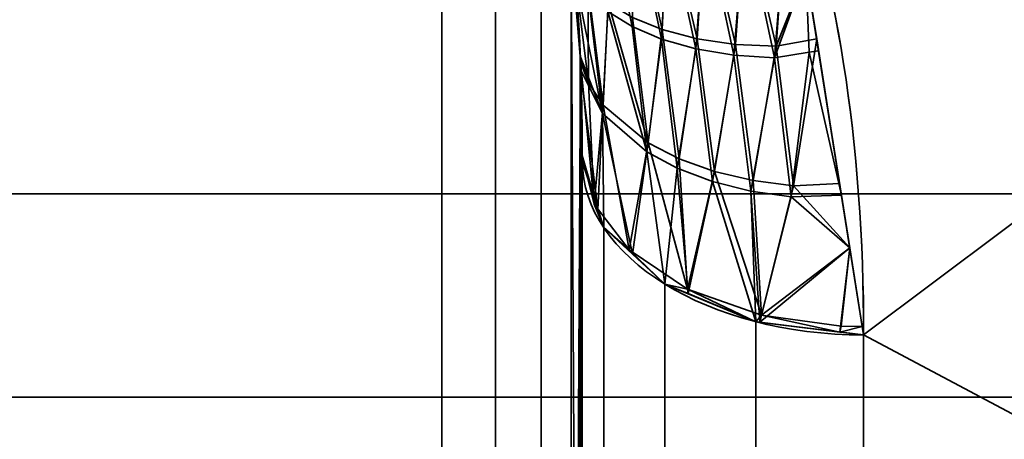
# Model space of a CAD drawing. Header units: millimetres. Extents: x -110 to 110, y -15 to 15.
# Tile 20 of 71: x -57 to -53.5, y -9.65 to -8.16. Entities that reach past the tile are written whole.
import ezdxf

# ---------------------------------------------------------------- set-up
doc = ezdxf.new("R2010")
doc.units = ezdxf.units.MM
doc.layers.add('1', color=7, linetype='Continuous', true_color=0xffffff)

msp = doc.modelspace()

# ---------------------------------------------------------------- linework, layer by layer
at = {"layer": '1', "color": 252, "linetype": 'Continuous', "lineweight": 35}
for p, q in [((-55.5, -7.6729, -11.7101), (-55.5, -13.9777, -0.7899)), ((-55.5, -13.9777, 0.7899), (-55.5, -7.6729, 11.7101)), ((-55, -8.6603, -11), (-55, -13.8564, -2)), ((-55, -13.8564, 2), (-55, -8.6603, 11))]:
    msp.add_line(p, q, dxfattribs=at)
at = {"layer": '1', "color": 252, "linetype": 'Continuous', "lineweight": 35, "extrusion": (0, -0.785714, 0.61859)}
msp.add_arc((-54, -14), 1, 180, 270, dxfattribs=at)
at = {"layer": '1', "color": 252, "linetype": 'Continuous', "lineweight": 35, "extrusion": (9.57467e-07, 0.785714, 0.61859)}
msp.add_arc((54, 14, -0.0001), 1, 0, 90, dxfattribs=at)
at = {"layer": '1', "color": 252, "linetype": 'Continuous', "lineweight": 35, "extrusion": (-1, 0, 0)}
for centre, radius, start, end in [((0, 0, 55), 14, 308.21321, 351.78679), ((0, 0, 55), 14, 8.21321, 51.78679), ((0, 0, 54), 15, 308.21321, 351.78679), ((0, 0, 54), 15, 8.21321, 51.78679)]:
    msp.add_arc(centre, radius, start, end, dxfattribs=at)
at = {"layer": '1', "color": 252, "linetype": 'Continuous', "lineweight": 35}
for points in [[(-54, -9.2788, 11.7857), (-54, -8.5977, 12.3219), (-54.096, -7.9802, 12.7131), (-54.2821, -7.5, 12.9904)], [(-54.2821, -7.5, -12.9904), (-54.0956, -7.9812, -12.7125), (-54, -8.5987, -12.3212), (-54, -9.2788, -11.7857)], [(-55.0333, -7.9126, -11.936), (-55.027, -7.9753, -11.8604), (-55.0165, -8.1013, -11.7071), (-55.0062, -8.2946, -11.4673), (-55.0009, -8.4837, -11.228), (-55, -8.6024, -11.0752), (-55, -8.6603, -11)], [(-55, -8.6603, 11), (-55, -8.6001, 11.0782), (-55.001, -8.478, 11.2354), (-55.0065, -8.2872, 11.4765), (-55.0169, -8.0958, 11.7138), (-55.0272, -7.9731, 11.8631), (-55.0333, -7.9126, 11.936)]]:
    msp.add_open_spline(points, degree=3, dxfattribs=at)
for points in [[(-50, -6.2799, -13.6221), (-54, -9.2788, -11.7857), (-54.2821, -7.5, -12.9904)], [(-54.2821, -7.5, 12.9904), (-54, -9.2788, 11.7857), (-50, -6.2799, 13.6221)], [(-54, -9.2788, -11.7857), (-50, -6.2799, -13.6221), (-50, -11.4061, -9.7417)], [(-50, -11.4061, 9.7417), (-50, -6.2799, 13.6221), (-54, -9.2788, 11.7857)], [(-51.2, -8.7769, 3.6355), (-65, -8.7769, 3.6355), (-65, -6.7175, 6.7175), (-51.2, -6.7175, 6.7175)], [(-51.2, -6.7175, -6.7175), (-65, -6.7175, -6.7175), (-65, -8.7769, -3.6355), (-51.2, -8.7769, -3.6355)], [(-64, -13.9777, 0.7899), (-55.5, -13.9777, 0.7899), (-55.5, -7.6729, 11.7101), (-64, -7.6729, 11.7101)], [(-64, -7.6729, -11.7101), (-55.5, -7.6729, -11.7101), (-55.5, -13.9777, -0.7899), (-64, -13.9777, -0.7899)], [(-55.3087, -14.0152, 0.8011), (-55.3087, -7.7014, 11.7369), (-55.5, -7.6729, 11.7101), (-55.5, -13.9777, 0.7899)], [(-55.3087, -7.7014, -11.7369), (-55.3087, -14.0152, -0.8011), (-55.5, -13.9777, -0.7899), (-55.5, -7.6729, -11.7101)], [(-55.1464, -14.1219, 0.833), (-55.1464, -7.7824, 11.8134), (-55.3087, -7.7014, 11.7369), (-55.3087, -14.0152, 0.8011)], [(-55.1464, -7.7824, -11.8134), (-55.1464, -14.1219, -0.833), (-55.3087, -14.0152, -0.8011), (-55.3087, -7.7014, -11.7369)], [(-54.8234, -8.1815, 12.1588), (-54.8126, -7.7809, 12.553), (-54.9132, -7.7524, 12.4526)], [(-54.9132, -7.7524, 12.4526), (-54.9092, -8.128, 12.055), (-54.8234, -8.1815, 12.1588)], [(-54.7158, -8.1922, -12.2878), (-54.8213, -8.1491, -12.1923), (-54.8129, -7.7639, -12.5688)], [(-54.8129, -7.7639, -12.5688), (-54.6958, -7.78, -12.6591), (-54.7158, -8.1922, -12.2878)], [(-54.4222, -7.7738, -12.7974), (-54.2756, -7.7509, -12.8388), (-54.3111, -8.252, -12.4938)], [(-54.2051, -7.9857, -12.6614), (-54.3111, -8.252, -12.4938), (-54.2756, -7.7509, -12.8388)], [(-55.0401, -14.2828, 0.8814), (-55.0401, -7.9048, 11.9286), (-55.1464, -7.7824, 11.8134), (-55.1464, -14.1219, 0.833)], [(-55.0401, -7.9048, -11.9286), (-55.0401, -14.2828, -0.8814), (-55.1464, -14.1219, -0.833), (-55.1464, -7.7824, -11.8134)], [(-54.8126, -7.7809, 12.553), (-54.8234, -8.1815, 12.1588), (-54.719, -8.2266, 12.2547)], [(-54.719, -8.2266, 12.2547), (-54.6959, -7.7984, 12.6435), (-54.8126, -7.7809, 12.553)], [(-54.6959, -7.7984, 12.6435), (-54.719, -8.2266, 12.2547), (-54.5965, -8.2615, 12.3402)], [(-54.5922, -8.2249, -12.3728), (-54.7158, -8.1922, -12.2878), (-54.6958, -7.78, -12.6591)], [(-54.5965, -8.2615, 12.3402), (-54.5639, -7.8034, 12.7216), (-54.6959, -7.7984, 12.6435)], [(-54.6958, -7.78, -12.6591), (-54.5636, -7.7836, -12.7369), (-54.5922, -8.2249, -12.3728)], [(-54.5639, -7.8034, 12.7216), (-54.5965, -8.2615, 12.3402), (-54.4611, -8.284, 12.4103)], [(-54.4561, -8.2451, -12.4421), (-54.5922, -8.2249, -12.3728), (-54.5636, -7.7836, -12.7369)], [(-54.4611, -8.284, 12.4103), (-54.4226, -7.7951, 12.7825), (-54.5639, -7.8034, 12.7216)], [(-54.5636, -7.7836, -12.7369), (-54.4222, -7.7738, -12.7974), (-54.4561, -8.2451, -12.4421)], [(-54.4226, -7.7951, 12.7825), (-54.4611, -8.284, 12.4103), (-54.3165, -8.2932, 12.4628)], [(-54.3111, -8.252, -12.4938), (-54.4561, -8.2451, -12.4421), (-54.4222, -7.7738, -12.7974)], [(-54.3165, -8.2932, 12.4628), (-54.2759, -7.7736, 12.8244), (-54.4226, -7.7951, 12.7825)], [(-54.2759, -7.7736, 12.8244), (-54.3165, -8.2932, 12.4628), (-54.2051, -7.9857, 12.6615)], [(-55.0401, -7.9048, 11.9286), (-55.007, -14.0779, 1.4492), (-55.0073, -8.2871, 11.4759)], [(-55.007, -14.0779, 1.4492), (-55.0401, -7.9048, 11.9286), (-55.0401, -14.2828, 0.8814)], [(-55.0073, -8.2871, 11.4759), (-55.0333, -7.9126, 11.936), (-55.0401, -7.9048, 11.9286)], [(-55.0401, -7.9048, -11.9286), (-55.0333, -7.9126, -11.936), (-55.007, -8.2939, -11.4674)], [(-55.007, -8.2939, -11.4674), (-55.0401, -14.2828, -0.8814), (-55.0401, -7.9048, -11.9286)], [(-54.978, -8.3821, -11.5585), (-55.007, -8.2939, -11.4674), (-55.0293, -7.9714, -11.8637)], [(-55.0293, -7.9714, -11.8637), (-54.9804, -8.0347, -11.9731), (-54.978, -8.3821, -11.5585)], [(-54.928, -8.4909, 11.6396), (-54.9795, -8.0637, 11.9392), (-55.0273, -7.9991, 11.8297)], [(-55.0273, -7.9991, 11.8297), (-55.0073, -8.2871, 11.4759), (-54.928, -8.4909, 11.6396)], [(-54.3165, -8.2932, 12.4628), (-54.1932, -8.2728, 12.4687), (-54.2051, -7.9857, 12.6615)], [(-54.2051, -7.9857, -12.6614), (-54.167, -8.2257, -12.499), (-54.3111, -8.252, -12.4938)], [(-54.2051, -7.9857, 12.6615), (-54.1932, -8.2728, 12.4687), (-54.1602, -8.2684, 12.47)], [(-54.9258, -8.4612, -11.6747), (-54.978, -8.3821, -11.5585), (-54.9804, -8.0347, -11.9731)], [(-54.9804, -8.0347, -11.9731), (-54.9085, -8.0973, -12.0888), (-54.9258, -8.4612, -11.6747)], [(-54.928, -8.4909, 11.6396), (-54.9092, -8.128, 12.055), (-54.9795, -8.0637, 11.9392)], [(-54.7661, -8.5955, -11.8801), (-54.9258, -8.4612, -11.6747), (-54.9085, -8.0973, -12.0888)], [(-54.9085, -8.0973, -12.0888), (-54.8213, -8.1491, -12.1923), (-54.7661, -8.5955, -11.8801)], [(-54.9092, -8.128, 12.055), (-54.928, -8.4909, 11.6396), (-54.7711, -8.628, 11.8454)], [(-54.7711, -8.628, 11.8454), (-54.8234, -8.1815, 12.1588), (-54.9092, -8.128, 12.055)], [(-54.8213, -8.1491, -12.1923), (-54.7158, -8.1922, -12.2878), (-54.7661, -8.5955, -11.8801)], [(-54.7711, -8.628, 11.8454), (-54.719, -8.2266, 12.2547), (-54.8234, -8.1815, 12.1588)], [(-54.656, -8.6518, -11.971), (-54.7661, -8.5955, -11.8801), (-54.7158, -8.1922, -12.2878)], [(-54.7158, -8.1922, -12.2878), (-54.5922, -8.2249, -12.3728), (-54.656, -8.6518, -11.971)], [(-54.5304, -8.6968, -12.0481), (-54.656, -8.6518, -11.971), (-54.5922, -8.2249, -12.3728)], [(-54.5922, -8.2249, -12.3728), (-54.4561, -8.2451, -12.4421), (-54.5304, -8.6968, -12.0481)], [(-54.719, -8.2266, 12.2547), (-54.7711, -8.628, 11.8454), (-54.6623, -8.6859, 11.9368)], [(-54.6623, -8.6859, 11.9368), (-54.5965, -8.2615, 12.3402), (-54.719, -8.2266, 12.2547)], [(-54.3927, -8.7292, -12.1091), (-54.5304, -8.6968, -12.0481), (-54.4561, -8.2451, -12.4421)], [(-54.4561, -8.2451, -12.4421), (-54.3111, -8.252, -12.4938), (-54.3927, -8.7292, -12.1091)], [(-54.249, -8.7481, -12.1519), (-54.3927, -8.7292, -12.1091), (-54.3111, -8.252, -12.4938)], [(-54.3111, -8.252, -12.4938), (-54.167, -8.2257, -12.499), (-54.249, -8.7481, -12.1519)], [(-54.0855, -8.7397, -12.1508), (-54.249, -8.7481, -12.1519), (-54.167, -8.2257, -12.499)], [(-55.0401, -14.2828, -0.8814), (-55.007, -8.2939, -11.4674), (-55.0073, -14.0819, -1.4391)], [(-55.0073, -8.2871, 11.4759), (-55.007, -14.0779, 1.4492), (-55, -13.8564, 2)], [(-55, -13.8564, 2), (-55, -8.6603, 11), (-55.0073, -8.2871, 11.4759)], [(-55.0073, -8.2871, 11.4759), (-55.0064, -8.3344, 11.4156), (-54.928, -8.4909, 11.6396)], [(-55.0073, -14.0819, -1.4391), (-55.007, -8.2939, -11.4674), (-55, -8.6603, -11)], [(-54.978, -8.3821, -11.5585), (-55.0068, -8.307, -11.4507), (-55.007, -8.2939, -11.4674)], [(-54.5965, -8.2615, 12.3402), (-54.6623, -8.6859, 11.9368), (-54.5377, -8.7327, 12.0144)], [(-54.5377, -8.7327, 12.0144), (-54.4611, -8.284, 12.4103), (-54.5965, -8.2615, 12.3402)], [(-54.4611, -8.284, 12.4103), (-54.5377, -8.7327, 12.0144), (-54.4008, -8.767, 12.0761)], [(-54.4008, -8.767, 12.0761), (-54.3165, -8.2932, 12.4628), (-54.4611, -8.284, 12.4103)], [(-54.3165, -8.2932, 12.4628), (-54.4008, -8.767, 12.0761), (-54.2576, -8.7878, 12.1197)], [(-54.2576, -8.7878, 12.1197), (-54.1932, -8.2728, 12.4687), (-54.3165, -8.2932, 12.4628)], [(-54.1932, -8.2728, 12.4687), (-54.2576, -8.7878, 12.1197), (-54.0788, -8.7821, 12.1221)], [(-54.0788, -8.7821, 12.1221), (-54.1602, -8.2684, 12.47), (-54.1932, -8.2728, 12.4687)], [(-54.9576, -8.8133, -11.2463), (-55.0004, -8.6404, -11.0254), (-55.0068, -8.307, -11.4507)], [(-55.0068, -8.307, -11.4507), (-54.978, -8.3821, -11.5585), (-54.9576, -8.8133, -11.2463)], [(-54.9448, -8.832, 11.2181), (-54.928, -8.4909, 11.6396), (-55.0064, -8.3344, 11.4156)], [(-55.0064, -8.3344, 11.4156), (-55, -8.6603, 11), (-54.9448, -8.832, 11.2181)], [(-54.978, -8.3821, -11.5585), (-54.9258, -8.4612, -11.6747), (-54.9576, -8.8133, -11.2463)], [(-54.8331, -8.9764, -11.4552), (-54.9576, -8.8133, -11.2463), (-54.9258, -8.4612, -11.6747)], [(-54.9258, -8.4612, -11.6747), (-54.7661, -8.5955, -11.8801), (-54.8331, -8.9764, -11.4552)], [(-54.928, -8.4909, 11.6396), (-54.9448, -8.832, 11.2181), (-54.9239, -8.897, 11.3007)], [(-54.928, -8.4909, 11.6396), (-54.9239, -8.897, 11.3007), (-54.8215, -8.9918, 11.4211)], [(-54.8215, -8.9918, 11.4211), (-54.7711, -8.628, 11.8454), (-54.928, -8.4909, 11.6396)], [(-54.6263, -9.1155, -11.6338), (-54.8331, -8.9764, -11.4552), (-54.7661, -8.5955, -11.8801)], [(-54.7661, -8.5955, -11.8801), (-54.656, -8.6518, -11.971), (-54.6263, -9.1155, -11.6338)], [(-54.9448, -8.832, -11.2181), (-55, -8.6603, -11), (-55.0004, -8.6404, -11.0254)], [(-55.0004, -8.6404, -11.0254), (-54.9576, -8.8133, -11.2463), (-54.9448, -8.832, -11.2181)], [(-54.7711, -8.628, 11.8454), (-54.8215, -8.9918, 11.4211), (-54.7071, -9.0977, 11.5556)], [(-54.7071, -9.0977, 11.5556), (-54.6623, -8.6859, 11.9368), (-54.7711, -8.628, 11.8454)], [(-55, -8.6603, -11), (-55, -13.8564, -2), (-55.0073, -14.0819, -1.4391)], [(-55, -8.6603, -11), (-55, -12.1244, -7), (-55, -13.8564, -2)], [(-55, -8.6603, 11), (-55, -12.1084, 7.0276), (-54.9239, -12.4393, 7.2197), (-54.9239, -8.897, 11.3007)], [(-55, -13.8564, 2), (-55, -12.1244, 7), (-55, -8.6603, 11)], [(-54.9239, -8.897, -11.3007), (-54.9239, -12.4721, -7.1629), (-55, -12.1403, -6.9723), (-55, -8.6603, -11)], [(-54.656, -8.6518, -11.971), (-54.5304, -8.6968, -12.0481), (-54.6263, -9.1155, -11.6338)], [(-54.6623, -8.6859, 11.9368), (-54.7071, -9.0977, 11.5556), (-54.6243, -9.1319, 11.5991)], [(-54.6243, -9.1319, 11.5991), (-54.5377, -8.7327, 12.0144), (-54.6623, -8.6859, 11.9368)], [(-54.3628, -9.2087, -11.7542), (-54.6263, -9.1155, -11.6338), (-54.5304, -8.6968, -12.0481)], [(-54.5304, -8.6968, -12.0481), (-54.3927, -8.7292, -12.1091), (-54.3628, -9.2087, -11.7542)], [(-54.5377, -8.7327, 12.0144), (-54.6243, -9.1319, 11.5991), (-54.3827, -9.2318, 11.7259)], [(-54.3827, -9.2318, 11.7259), (-54.4008, -8.767, 12.0761), (-54.5377, -8.7327, 12.0144)], [(-54.3927, -8.7292, -12.1091), (-54.249, -8.7481, -12.1519), (-54.3628, -9.2087, -11.7542)], [(-54.0491, -8.9692, -11.9954), (-54.3628, -9.2087, -11.7542), (-54.249, -8.7481, -12.1519)], [(-54.249, -8.7481, -12.1519), (-54.0855, -8.7397, -12.1508), (-54.0491, -8.9692, -11.9954)], [(-51.2, -9.5, 0), (-65, -9.5, 0), (-65, -8.7769, 3.6355), (-51.2, -8.7769, 3.6355)], [(-51.2, -8.7769, -3.6355), (-65, -8.7769, -3.6355), (-65, -9.5, 0), (-51.2, -9.5, 0)], [(-54.4008, -8.767, 12.0761), (-54.3827, -9.2318, 11.7259), (-54.3696, -9.2334, 11.7279)], [(-54.3696, -9.2334, 11.7279), (-54.2576, -8.7878, 12.1197), (-54.4008, -8.767, 12.0761)], [(-54.0491, -8.9691, 11.9955), (-54.0788, -8.7821, 12.1221), (-54.2576, -8.7878, 12.1197)], [(-54.9576, -8.8133, -11.2463), (-54.8331, -8.9764, -11.4552), (-54.9239, -8.897, -11.3007)], [(-54.9239, -8.897, -11.3007), (-54.9448, -8.832, -11.2181), (-54.9576, -8.8133, -11.2463)], [(-54.2576, -8.7878, 12.1197), (-54.3696, -9.2334, 11.7279), (-54.0491, -8.9691, 11.9955)], [(-54.7071, -9.0977, -11.5556), (-54.9239, -8.897, -11.3007), (-54.8331, -8.9764, -11.4552)], [(-54.9239, -8.897, 11.3007), (-54.9239, -12.4393, 7.2197), (-54.7071, -12.7199, 7.3826), (-54.7071, -9.0977, 11.5556)], [(-54.7071, -9.0977, -11.5556), (-54.7071, -12.7535, -7.3245), (-54.9239, -12.4721, -7.1629), (-54.9239, -8.897, -11.3007)], [(-54.8331, -8.9764, -11.4552), (-54.6263, -9.1155, -11.6338), (-54.7071, -9.0977, -11.5556)], [(-54.3696, -9.2334, 11.7279), (-54.0847, -9.2684, 11.7725), (-54.0491, -8.9691, 11.9955)], [(-54.0491, -8.9692, -11.9954), (-54.0795, -9.2481, -11.8059), (-54.3628, -9.2087, -11.7542)], [(-54.0491, -8.9691, 11.9955), (-54.0847, -9.2684, 11.7725), (-54, -9.2788, 11.7857)], [(-54.0048, -9.2488, -11.806), (-54.0795, -9.2481, -11.8059), (-54.0491, -8.9692, -11.9954)], [(-54.6263, -9.1155, -11.6338), (-54.6243, -9.1319, -11.5991), (-54.7071, -9.0977, -11.5556)], [(-54.7071, -9.0977, 11.5556), (-54.7071, -12.7199, 7.3826), (-54.3827, -12.9074, 7.4914), (-54.3827, -9.2318, 11.7259)], [(-54.3827, -9.2318, -11.7259), (-54.3827, -12.9414, -7.4324), (-54.7071, -12.7535, -7.3245), (-54.7071, -9.0977, -11.5556)], [(-54.6263, -9.1155, -11.6338), (-54.3628, -9.2087, -11.7542), (-54.3827, -9.2318, -11.7259)], [(-54.3827, -9.2318, -11.7259), (-54.6243, -9.1319, -11.5991), (-54.6263, -9.1155, -11.6338)], [(-54.0847, -9.2684, -11.7725), (-54.3827, -9.2318, -11.7259), (-54.3628, -9.2087, -11.7542)], [(-54.3827, -9.2318, 11.7259), (-54.3827, -12.9074, 7.4914), (-54, -12.9732, 7.5296), (-54, -9.2788, 11.7857)], [(-54, -9.2788, -11.7857), (-54, -13.0075, -7.4703), (-54.3827, -12.9414, -7.4324), (-54.3827, -9.2318, -11.7259)], [(-54.3628, -9.2087, -11.7542), (-54.0795, -9.2481, -11.8059), (-54.0847, -9.2684, -11.7725)], [(-54.0847, -9.2684, -11.7725), (-54.0795, -9.2481, -11.8059), (-54.0048, -9.2488, -11.806)], [(-54.0048, -9.2488, -11.806), (-54, -9.2788, -11.7857), (-54.0847, -9.2684, -11.7725)], [(-50, -11.4061, -9.7417), (-54, -11.4061, -9.7417), (-54, -9.2788, -11.7857)], [(-54, -9.2788, 11.7857), (-54, -11.4061, 9.7417), (-50, -11.4061, 9.7417)]]:
    msp.add_3dface(points, dxfattribs=at)

doc.saveas('drawing.dxf')
